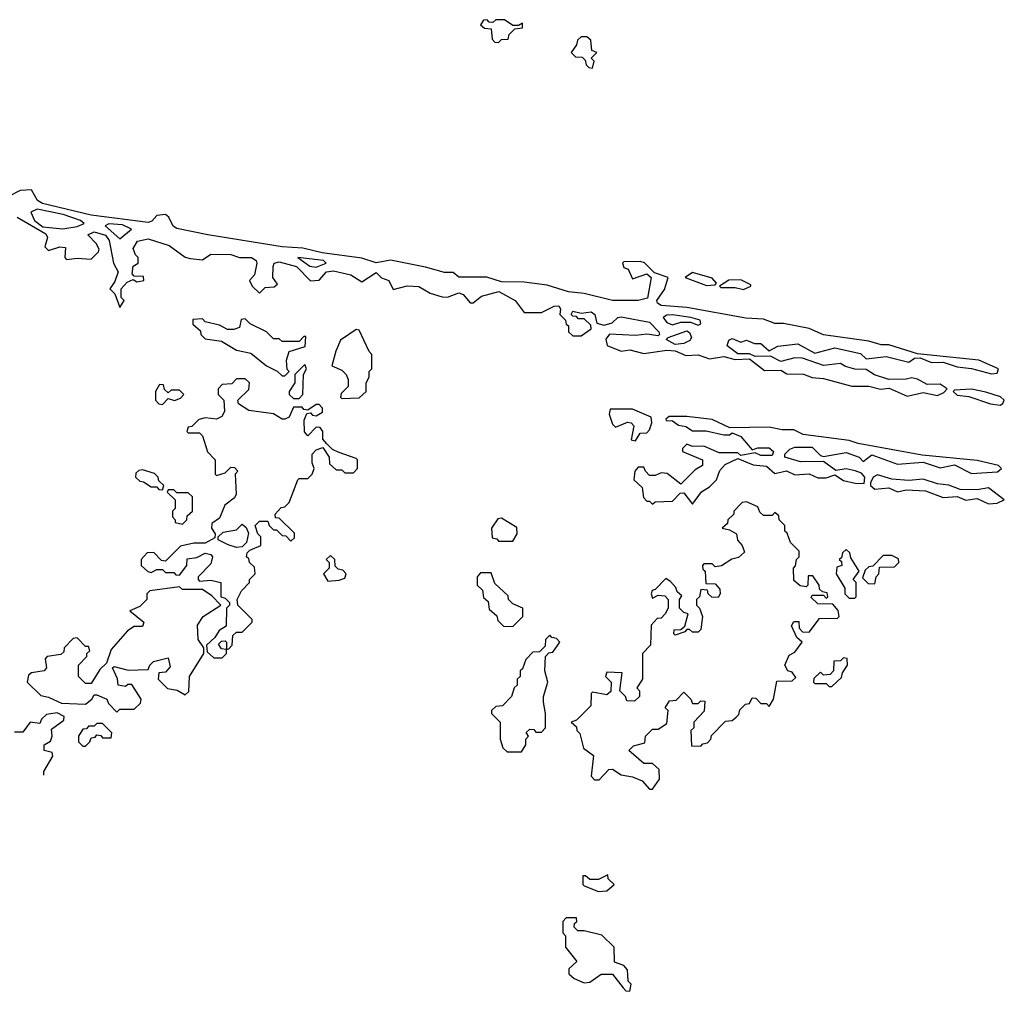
# Model space of a CAD drawing. Extents: x 2889633 to 3052318, y 540750 to 918690.
# Tile 162 of 256: x 2918794 to 2922250, y 711960 to 715370. Entities that reach past the tile are written whole.
import ezdxf

# ---------------------------------------------------------------- set-up
doc = ezdxf.new("R2010")
doc.units = 0

msp = doc.modelspace()

# ---------------------------------------------------------------- linework, layer by layer
at = {"layer": '0CON02XD'}
for points in [[(2920475, 715290), (2920485, 715300), (2920508.3, 715301.7), (2920511.7, 715318.3), (2920531.7, 715338.3), (2920558.3, 715341.7), (2920558.3, 715358.3), (2920545, 715350), (2920525, 715350), (2920495, 715370), (2920465, 715370), (2920455, 715360), (2920441.7, 715361.7), (2920435, 715370), (2920421.7, 715368.3), (2920411.7, 715351.7), (2920425, 715340), (2920448.3, 715338.3), (2920451.7, 715301.7), (2920461.7, 715291.7), (2920475, 715290)], [(2920805, 715200), (2920810, 715225), (2920800, 715235), (2920820, 715255), (2920801.7, 715261.7), (2920798.3, 715298.3), (2920785, 715310), (2920765, 715310), (2920751.7, 715298.3), (2920748.3, 715281.7), (2920730, 715255), (2920745, 715240), (2920768.3, 715238.3), (2920778.3, 715228.3), (2920781.7, 715211.7), (2920791.7, 715201.7), (2920805, 715200)], [(2918785, 714676.7), (2918885, 714618), (2918891.2, 714605), (2918882.5, 714572.5), (2918895, 714560), (2918935, 714572.5), (2918955, 714570), (2918952.5, 714535), (2918958.3, 714528.3), (2918995, 714533.3), (2919045, 714530), (2919070, 714555), (2919072.5, 714565), (2919062.5, 714585), (2919033.3, 714615), (2919055, 714625.7), (2919095, 714614), (2919107.5, 714595), (2919122.5, 714515), (2919140, 714485), (2919128.3, 714451.7), (2919110, 714425), (2919128.3, 714408.3), (2919145, 714360), (2919160, 714385), (2919150, 714395), (2919150, 714425), (2919170.7, 714449.3), (2919191.7, 714458.3), (2919205, 714450), (2919230, 714455), (2919228.3, 714468.3), (2919195, 714470), (2919188.3, 714478.3), (2919192.5, 714505), (2919210, 714515), (2919210, 714535), (2919200, 714545), (2919192.5, 714567.5), (2919206.7, 714593.3), (2919245, 714600.6), (2919317.9, 714577.9), (2919375, 714536.7), (2919391.7, 714531.7), (2919435, 714527.5), (2919465, 714546.7), (2919535, 714545.6), (2919565, 714535.8), (2919607.5, 714535), (2919623.3, 714525), (2919626.2, 714515), (2919617.5, 714475), (2919600, 714455), (2919610, 714435), (2919635, 714410), (2919655, 714430), (2919687, 714433), (2919698.3, 714441.7), (2919682.5, 714465), (2919683.6, 714503.6), (2919686.7, 714515), (2919705, 714520), (2919765, 714504), (2919815, 714453.8), (2919845, 714456.2), (2919871.2, 714485), (2919895, 714488.1), (2919956.7, 714475), (2919995, 714450), (2920045, 714482.5), (2920064.2, 714464.2), (2920090, 714455), (2920105, 714422.5), (2920154.1, 714435.9), (2920195, 714433.3), (2920235, 714410), (2920277, 714397), (2920295, 714396.7), (2920335, 714411.2), (2920350, 714405), (2920375, 714376.7), (2920385, 714376.7), (2920415, 714400), (2920476.1, 714416.1), (2920532.5, 714385), (2920565, 714342.5), (2920625, 714342.5), (2920670, 714365), (2920686.2, 714366.2), (2920692.5, 714355), (2920690, 714335), (2920710, 714315), (2920711.7, 714301.7), (2920720, 714295), (2920720, 714275), (2920735, 714260), (2920765, 714260), (2920800, 714285), (2920798.3, 714298.3), (2920775, 714320), (2920755, 714320), (2920748.3, 714328.3), (2920735, 714330), (2920730, 714335), (2920735, 714347.5), (2920765, 714340), (2920800, 714345), (2920812.5, 714335), (2920820, 714305), (2920845, 714297.5), (2920873.6, 714306.4), (2920893.3, 714325), (2920905, 714327.5), (2921005, 714308.8), (2921037.5, 714275), (2921040, 714265), (2921035, 714260), (2920995, 714266.7), (2920955, 714261.2), (2920863.6, 714266.4), (2920851.7, 714248.3), (2920856.4, 714226.4), (2920905, 714206.7), (2920935, 714211.2), (2920985, 714198.8), (2921065, 714210), (2921095, 714207.5), (2921131.7, 714191.7), (2921175, 714193.3), (2921215, 714180), (2921265, 714187.5), (2921305, 714177.5), (2921355, 714180), (2921408.3, 714138.3), (2921465, 714140), (2921486.7, 714126.7), (2921545, 714126.2), (2921575, 714113.8), (2921615, 714111.2), (2921715, 714083.3), (2921775, 714083.3), (2921815, 714073.3), (2921846.4, 714076.4), (2921909.3, 714049.3), (2921965, 714061.2), (2922015, 714051.2), (2922038.3, 714061.7), (2922050, 714075), (2922025, 714091.2), (2921979.3, 714089.3), (2921945, 714108.8), (2921925, 714113.3), (2921905, 714108.8), (2921845, 714106.7), (2921794.1, 714124.1), (2921765, 714142.5), (2921725, 714143.8), (2921692.3, 714152.3), (2921675, 714163.3), (2921615, 714156.2), (2921541.7, 714181.7), (2921515, 714183.3), (2921465, 714170), (2921429.3, 714189.3), (2921375, 714187.5), (2921355, 714197.5), (2921315, 714197.5), (2921277.5, 714225), (2921283.3, 714245), (2921295, 714251.2), (2921325, 714238.8), (2921345, 714245.8), (2921373.6, 714233.6), (2921395, 714233.8), (2921425, 714207.5), (2921455, 714223.8), (2921525, 714232), (2921585, 714200), (2921655, 714218), (2921745, 714198.8), (2921765, 714180), (2921835, 714188), (2921915, 714167.5), (2921935, 714182.5), (2921955, 714183.3), (2921995, 714166.7), (2922035, 714167.5), (2922085, 714151.2), (2922135, 714146.2), (2922205, 714127.5), (2922225, 714130), (2922230, 714145), (2922160, 714175), (2921945, 714197.5), (2921845, 714228.8), (2921818.3, 714228.3), (2921775, 714241.2), (2921615, 714264.2), (2921565, 714286.7), (2921475, 714303.8), (2921444.2, 714304.2), (2921405, 714318.8), (2921342.3, 714322.3), (2921135, 714360), (2921045, 714366.7), (2921032.5, 714375), (2921030, 714385), (2921057, 714423), (2921070, 714465), (2921021.7, 714481.7), (2920986.4, 714516.4), (2920971.7, 714521.7), (2920915, 714520), (2920910, 714515), (2920915, 714500), (2920930, 714495), (2920945, 714460), (2920995, 714477.5), (2921010, 714465), (2920997, 714393), (2920965, 714384), (2920875, 714384.3), (2920775, 714408.8), (2920720, 714415), (2920645, 714438.8), (2920565, 714448.8), (2920485, 714450), (2920433.6, 714466.4), (2920335, 714466.7), (2920315, 714482.5), (2920285, 714483.3), (2920218.3, 714501.7), (2920095, 714526.2), (2920045, 714516.7), (2919995, 714532.9), (2919855, 714551.9), (2919787.7, 714567.7), (2919715, 714573.3), (2919454.5, 714614.5), (2919345, 714637.5), (2919332, 714645), (2919317.3, 714677.3), (2919305, 714686.2), (2919275, 714683.3), (2919257.3, 714662.7), (2919245, 714658.8), (2919044.5, 714684.5), (2918873.3, 714725), (2918856.2, 714735), (2918835, 714772.5), (2918795, 714770), (2918755, 714750)], [(2918945, 714636), (2918995, 714644), (2919020, 714655), (2919007.5, 714665), (2918946.3, 714686.3), (2918855, 714705.6), (2918833.3, 714695), (2918845.7, 714665), (2918875, 714643.6), (2918945, 714636)], [(2919145, 714601.2), (2919186.7, 714635), (2919155, 714650), (2919106.2, 714653.8), (2919093.6, 714646.4), (2919145, 714601.2)], [(2919835, 714501.2), (2919870, 714515), (2919860, 714525), (2919770, 714535), (2919812.5, 714505), (2919835, 714501.2)], [(2921205, 714437.5), (2921235, 714440), (2921240, 714445), (2921225, 714462.5), (2921155, 714482.5), (2921130, 714465), (2921205, 714437.5)], [(2921335, 714423.3), (2921360, 714435), (2921360, 714440), (2921325, 714456.7), (2921283.6, 714456.4), (2921250, 714435), (2921255, 714430), (2921305, 714430), (2921335, 714423.3)], [(2919725, 714120), (2919740, 714135), (2919732.5, 714142.5), (2919730, 714175), (2919740, 714205), (2919796.4, 714223.6), (2919798.3, 714258.3), (2919791.7, 714258.3), (2919775, 714240), (2919715, 714240), (2919705, 714250), (2919685, 714250), (2919660, 714275), (2919603, 714303), (2919585, 714320), (2919571.7, 714318.3), (2919565, 714290), (2919545, 714282.5), (2919523, 714283), (2919495, 714297.5), (2919445, 714310), (2919435, 714320), (2919401.7, 714318.3), (2919401.7, 714301.7), (2919428.3, 714278.3), (2919430, 714265), (2919445, 714250), (2919501.7, 714241.7), (2919555, 714210), (2919605, 714200), (2919660, 714155), (2919697, 714137), (2919715, 714120), (2919725, 714120)], [(2921175, 714297.5), (2921185, 714302.5), (2921182.5, 714315), (2921150, 714325), (2921085, 714333.8), (2921065, 714333.3), (2921052.5, 714325), (2921065, 714306.7), (2921085, 714298.8), (2921115, 714308.8), (2921148.3, 714308.3), (2921175, 714297.5)], [(2919925, 714040), (2919985, 714042.5), (2920010, 714065), (2920010, 714095), (2920020, 714115), (2920020, 714135), (2920030, 714145), (2920030, 714195), (2920020, 714205), (2919985, 714280), (2919975, 714282.5), (2919920, 714245), (2919903, 714207), (2919890, 714155), (2919925, 714140), (2919940, 714125), (2919947, 714107), (2919947, 714083), (2919921.7, 714058.3), (2919920, 714045), (2919925, 714040)], [(2921095, 714230), (2921062.5, 714247.5), (2921070, 714255), (2921135, 714278), (2921145, 714272.5), (2921152.5, 714255), (2921146.4, 714243.6), (2921125, 714233.3), (2921095, 714230)], [(2919775, 714040), (2919787.5, 714055), (2919790, 714125), (2919800, 714145), (2919795, 714160), (2919760, 714125), (2919760, 714095), (2919740, 714065), (2919740, 714055), (2919755, 714040), (2919775, 714040)], [(2919505, 713130), (2919520, 713145), (2919520, 713160), (2919501.7, 713161.7), (2919491.7, 713178.3), (2919501.7, 713188.3), (2919515, 713190), (2919520, 713185), (2919520, 713160), (2919528.3, 713161.7), (2919540, 713175), (2919541.7, 713208.3), (2919555, 713220), (2919575, 713220), (2919610, 713255), (2919610, 713265), (2919560, 713315), (2919557.5, 713335), (2919572.5, 713365), (2919600, 713395), (2919600, 713405), (2919620, 713425), (2919618.3, 713448.3), (2919600, 713465), (2919598.3, 713478.3), (2919590, 713485), (2919591.7, 713498.3), (2919601.7, 713508.3), (2919640, 713525), (2919640, 713555), (2919630, 713565), (2919620, 713595), (2919635, 713610), (2919665, 713610), (2919670, 713595), (2919685, 713580), (2919695, 713580), (2919715, 713560), (2919728.3, 713558.3), (2919745, 713540), (2919758.3, 713551.7), (2919758.3, 713568.3), (2919705, 713620), (2919691.7, 713621.7), (2919690, 713635), (2919711.7, 713658.3), (2919725, 713660), (2919740, 713675), (2919770, 713755), (2919775, 713760), (2919805, 713760), (2919820, 713775), (2919827.5, 713795), (2919820, 713815), (2919820, 713845), (2919835, 713860), (2919858.3, 713868.3), (2919880, 713835), (2919881.7, 713811.7), (2919905, 713790), (2919925, 713790), (2919935, 713780), (2919965, 713780), (2919980, 713795), (2919980, 713825), (2919975, 713830), (2919911.7, 713851.7), (2919891.7, 713861.7), (2919871.7, 713881.7), (2919858.3, 713898.3), (2919857.5, 713925), (2919848.3, 713938.3), (2919835, 713940), (2919805, 713910), (2919793, 713923), (2919792.5, 713965), (2919801.7, 713988.3), (2919815, 713990), (2919821.7, 713981.7), (2919835, 713980), (2919857, 713993), (2919857, 714007), (2919845, 714020), (2919835, 714020), (2919805, 714000), (2919791.7, 714001.7), (2919785, 714010), (2919755, 714010), (2919740, 713975), (2919725, 713967.5), (2919715, 713967.5), (2919685, 713986.7), (2919598.3, 713998.3), (2919561.7, 714021.7), (2919560, 714035), (2919598.3, 714071.7), (2919600, 714095), (2919585, 714110), (2919555, 714110), (2919538.3, 714091.7), (2919505, 714090), (2919490, 714075), (2919490, 714055), (2919510, 714035), (2919512.5, 713995), (2919503, 713977), (2919485, 713967.5), (2919445, 713972.5), (2919423, 713967), (2919398.3, 713941.7), (2919385, 713940), (2919380, 713925), (2919385, 713920), (2919425, 713920), (2919435, 713910), (2919453, 713853), (2919480, 713825), (2919480, 713775), (2919485, 713770), (2919515, 713780), (2919535, 713800), (2919548.3, 713798.3), (2919560, 713785), (2919550, 713775), (2919553.3, 713705), (2919548.3, 713691.7), (2919513.6, 713666.4), (2919495, 713620), (2919468.3, 713601.7), (2919467.5, 713585), (2919480, 713565), (2919478.3, 713551.7), (2919445, 713532.5), (2919405, 713532.5), (2919358.3, 713521.7), (2919305, 713470), (2919291.7, 713471.7), (2919265, 713500), (2919241.7, 713498.3), (2919220, 713475), (2919220, 713455), (2919243, 713433), (2919255, 713430), (2919275, 713440), (2919295, 713440), (2919305, 713430), (2919335, 713430), (2919341.7, 713421.7), (2919355, 713420), (2919380, 713455), (2919381.7, 713478.3), (2919415, 713482.5), (2919445, 713497.5), (2919465, 713492.5), (2919470, 713485), (2919465, 713460), (2919420, 713415), (2919420, 713405), (2919425, 713400), (2919465, 713402.5), (2919500, 713395), (2919500, 713345), (2919515, 713340), (2919530, 713325), (2919530, 713315), (2919520, 713305), (2919518.3, 713241.7), (2919493.6, 713226.4), (2919478.3, 713201.7), (2919450, 713175), (2919451.7, 713151.7), (2919475, 713130), (2919505, 713130)], [(2919295, 714020), (2919315, 714040), (2919337, 714033), (2919358.3, 714041.7), (2919370, 714055), (2919355, 714070), (2919325, 714070), (2919315, 714060), (2919301.7, 714071.7), (2919298.3, 714088.3), (2919285, 714090), (2919270, 714065), (2919270, 714035), (2919281.7, 714021.7), (2919295, 714020)], [(2922235, 714017.5), (2922245, 714022.5), (2922250, 714035), (2922236.1, 714046.1), (2922185, 714063.3), (2922135, 714073.3), (2922075, 714070), (2922070, 714065), (2922085, 714052.5), (2922125, 714047.5), (2922201.7, 714021.7), (2922235, 714017.5)], [(2920955, 713892.5), (2920971.7, 713918.3), (2920995, 713920), (2921005, 713930), (2921012.5, 713955), (2921010, 713975), (2920945, 714003.3), (2920867, 714003), (2920863.3, 713985), (2920875, 713950), (2920885, 713940), (2920927, 713957), (2920940, 713955), (2920950, 713945), (2920940, 713895), (2920955, 713892.5)], [(2921155, 713670), (2921187, 713713), (2921215, 713730), (2921240, 713755), (2921251.7, 713788.3), (2921270.7, 713809.3), (2921315, 713830), (2921368.3, 713808.3), (2921415, 713802.5), (2921445, 713777.5), (2921485, 713786.7), (2921515, 713772.5), (2921565, 713776.2), (2921595, 713762.5), (2921625, 713762.5), (2921655, 713772.5), (2921685, 713753.3), (2921727, 713743), (2921757.5, 713742.5), (2921760, 713765), (2921748.8, 713778.8), (2921726.4, 713786.4), (2921695, 713793.3), (2921658.3, 713788.3), (2921615, 713820), (2921535, 713818.8), (2921480, 713835), (2921480, 713845), (2921497, 713863), (2921515, 713870), (2921575, 713870), (2921605, 713840), (2921615, 713837.5), (2921695, 713851.2), (2921740, 713835), (2921755, 713820), (2921785, 713842.5), (2921875, 713810), (2921965, 713816.7), (2922025, 713797.5), (2922075, 713807.5), (2922135, 713777.5), (2922226.4, 713783.6), (2922240, 713795), (2922230, 713805), (2922155, 713823.3), (2921961.7, 713841.7), (2921737.5, 713882.5), (2921705, 713893.3), (2921544.2, 713914.2), (2921510.7, 713930.7), (2921470.5, 713930.4), (2921425, 713940), (2921287, 713937), (2921225, 713966.7), (2921135, 713977.5), (2921073, 713977), (2921061.7, 713968.3), (2921063, 713963), (2921085, 713962.5), (2921106.7, 713946.7), (2921131.7, 713941.7), (2921155, 713927.5), (2921203, 713927), (2921265, 713912.5), (2921285, 713912.5), (2921295, 713920), (2921325, 713907.5), (2921365, 713860), (2921385, 713867.5), (2921425, 713867.5), (2921440, 713855), (2921435, 713840), (2921395, 713840), (2921375, 713850), (2921325, 713840), (2921315, 713850), (2921249.3, 713849.3), (2921195, 713873.3), (2921155, 713872.5), (2921135, 713880), (2921120, 713865), (2921120, 713855), (2921190, 713825), (2921190, 713805), (2921165, 713790), (2921115, 713740), (2921067, 713777), (2921045, 713780), (2921025, 713770), (2921005, 713770), (2920990, 713785), (2920985, 713800), (2920965, 713800), (2920952.5, 713785), (2920950, 713755), (2920978.3, 713728.3), (2920983, 713693), (2920995, 713680), (2921005, 713680), (2921015, 713670), (2921025, 713677.5), (2921085, 713680), (2921111.7, 713708.3), (2921125, 713710), (2921155, 713670)], [(2919295, 713720), (2919300, 713735), (2919281.7, 713751.7), (2919280, 713765), (2919267, 713777), (2919225, 713790), (2919211.7, 713788.3), (2919201.7, 713778.3), (2919200, 713765), (2919215, 713750), (2919228.3, 713748.3), (2919255, 713730), (2919275, 713730), (2919281.7, 713721.7), (2919295, 713720)], [(2922195, 713671.2), (2922225, 713673.3), (2922250, 713685), (2922195, 713727.5), (2922155, 713720), (2922095, 713721.2), (2922055, 713736.7), (2922015, 713741.2), (2921965, 713757.5), (2921915, 713753.3), (2921855, 713757.5), (2921805, 713772.5), (2921790, 713765), (2921780, 713745), (2921780, 713735), (2921795, 713722.5), (2921845, 713727.5), (2921875, 713712.5), (2921905, 713720), (2921973.6, 713716.4), (2922035, 713693.3), (2922085, 713696.7), (2922115, 713684), (2922155, 713690), (2922195, 713671.2)], [(2919365, 713600), (2919380, 713615), (2919381.7, 713628.3), (2919400, 713645), (2919400, 713695), (2919385, 713710), (2919345, 713710), (2919335, 713720), (2919315, 713720), (2919311.7, 713711.7), (2919340, 713685), (2919340, 713655), (2919330, 713645), (2919330, 713625), (2919340, 713615), (2919340, 713605), (2919365, 713600)], [(2921015, 712670), (2921040, 712705), (2921038.3, 712738.3), (2921015, 712760), (2920985, 712760), (2920932.5, 712805), (2920948.3, 712821.7), (2920988.3, 712831.7), (2920990, 712855), (2921015, 712880), (2921035, 712880), (2921065, 712900), (2921070, 712945), (2921060, 712955), (2921075, 712980), (2921098.3, 712981.7), (2921125, 713010), (2921150, 712985), (2921155, 712970), (2921175, 712970), (2921185, 712980), (2921198.3, 712978.3), (2921197, 712943), (2921160, 712905), (2921160, 712885), (2921150, 712875), (2921151.7, 712821.7), (2921185, 712820), (2921191.7, 712828.3), (2921208.3, 712831.7), (2921220, 712845), (2921221.7, 712858.3), (2921271.7, 712908.3), (2921295, 712910), (2921308.3, 712921.7), (2921318.3, 712931.7), (2921321.7, 712948.3), (2921341.7, 712968.3), (2921355, 712970), (2921365, 712990), (2921378.3, 712988.3), (2921395, 712970), (2921415, 712970), (2921425, 712960), (2921440, 712985), (2921451.7, 713048.3), (2921505, 713050), (2921518.3, 713061.7), (2921505, 713080), (2921490, 713085), (2921480, 713105), (2921495, 713140), (2921515, 713150), (2921540, 713185), (2921521.7, 713201.7), (2921503, 713243), (2921511.7, 713258.3), (2921528.3, 713258.3), (2921530, 713235), (2921541.7, 713221.7), (2921565, 713220), (2921601.7, 713268.3), (2921665, 713270), (2921670, 713275), (2921667, 713297), (2921648.3, 713318.3), (2921595, 713320), (2921571.7, 713341.7), (2921575, 713350), (2921615, 713350), (2921625, 713340), (2921630, 713345), (2921628.3, 713358.3), (2921611.7, 713361.7), (2921601.7, 713371.7), (2921600, 713385), (2921578.3, 713418.3), (2921561.7, 713418.3), (2921560, 713385), (2921555, 713380), (2921533, 713383), (2921511.7, 713401.7), (2921510, 713445), (2921517, 713453), (2921520, 713475), (2921530, 713485), (2921530, 713505), (2921500, 713535), (2921488.3, 713568.3), (2921480, 713575), (2921480, 713595), (2921460, 713615), (2921458.3, 713628.3), (2921445, 713640), (2921435, 713630), (2921405, 713630), (2921391.7, 713641.7), (2921385, 713660), (2921345, 713677.5), (2921330, 713675), (2921300, 713645), (2921300, 713635), (2921280, 713615), (2921278.3, 713601.7), (2921260, 713585), (2921285, 713580), (2921310, 713565), (2921313, 713543), (2921330, 713525), (2921338.3, 713501.7), (2921317, 713483), (2921293, 713477), (2921257, 713453), (2921235, 713450), (2921225, 713460), (2921195, 713460), (2921190, 713455), (2921191.7, 713441.7), (2921200, 713435), (2921201.7, 713391.7), (2921235, 713390), (2921251.7, 713371.7), (2921252.5, 713355), (2921245, 713342.5), (2921223, 713343), (2921210, 713355), (2921208.3, 713368.3), (2921185, 713370), (2921180, 713345), (2921170, 713335), (2921170, 713315), (2921180, 713305), (2921190, 713275), (2921185, 713230), (2921175, 713220), (2921155, 713220), (2921145, 713230), (2921135, 713230), (2921128.3, 713221.7), (2921095, 713210), (2921090, 713215), (2921091.7, 713228.3), (2921115, 713230), (2921128.3, 713241.7), (2921140, 713285), (2921125, 713290), (2921110, 713305), (2921110, 713335), (2921118.3, 713348.3), (2921101.7, 713361.7), (2921097, 713377), (2921078.3, 713398.3), (2921061.7, 713408.3), (2921025, 713370), (2921013.6, 713366.4), (2921010, 713355), (2921015, 713340), (2921035, 713350), (2921058.3, 713348.3), (2921070, 713335), (2921070, 713305), (2921060, 713285), (2921045, 713270), (2921031.7, 713268.3), (2921010, 713245), (2921007.5, 713175), (2920980, 713145), (2920980, 713055), (2920960, 713025), (2920970, 713015), (2920970, 712995), (2920951.7, 712978.3), (2920925, 712980), (2920920, 712995), (2920900, 713015), (2920908.3, 713078.3), (2920855, 713080), (2920850, 713065), (2920870, 713045), (2920868.3, 713011.7), (2920855, 713000), (2920805, 713010), (2920800, 713005), (2920798.3, 712961.7), (2920748.3, 712911.7), (2920730, 712905), (2920748.3, 712888.3), (2920750, 712875), (2920760, 712865), (2920773, 712813), (2920807.5, 712787.5), (2920800, 712715), (2920811.7, 712701.7), (2920828.3, 712701.7), (2920861.7, 712738.3), (2920875, 712740), (2920905, 712720), (2920945, 712712.5), (2920978.3, 712698.3), (2921005, 712670), (2921015, 712670)], [(2920525, 713540), (2920540, 713565), (2920538.3, 713588.3), (2920485, 713620), (2920471.7, 713618.3), (2920450, 713585), (2920451.7, 713551.7), (2920468.3, 713548.3), (2920475, 713540), (2920525, 713540)], [(2919555, 713517.5), (2919525, 713526.7), (2919490, 713545), (2919490, 713555), (2919508.3, 713571.7), (2919555, 713580), (2919575, 713600), (2919588.3, 713588.3), (2919597.5, 713567.5), (2919590, 713535), (2919575, 713520), (2919555, 713517.5)], [(2921725, 713340), (2921730, 713345), (2921730, 713395), (2921720, 713405), (2921740, 713435), (2921711.7, 713481.7), (2921708.3, 713498.3), (2921695, 713510), (2921681.7, 713498.3), (2921678.3, 713481.7), (2921670, 713475), (2921678.3, 713468.3), (2921680, 713455), (2921661.7, 713448.3), (2921660, 713425), (2921690, 713375), (2921690, 713355), (2921705, 713340), (2921725, 713340)], [(2919875, 713400), (2919915, 713402.5), (2919935, 713410), (2919940, 713425), (2919928.3, 713438.3), (2919911.7, 713441.7), (2919901.7, 713451.7), (2919900, 713475), (2919885, 713490), (2919870, 713475), (2919880, 713465), (2919880, 713445), (2919860, 713425), (2919875, 713400)], [(2921795, 713390), (2921800, 713415), (2921810, 713425), (2921811.7, 713448.3), (2921865, 713450), (2921880, 713465), (2921878.3, 713478.3), (2921855, 713490), (2921825, 713490), (2921788.3, 713451.7), (2921775, 713450), (2921761.7, 713438.3), (2921751.7, 713411.7), (2921771.7, 713391.7), (2921795, 713390)], [(2920525, 713240), (2920560, 713275), (2920560, 713305), (2920525, 713320), (2920510, 713335), (2920508.3, 713348.3), (2920461.7, 713391.7), (2920448.3, 713428.3), (2920411.7, 713428.3), (2920400, 713415), (2920400, 713385), (2920418.3, 713368.3), (2920421.7, 713341.7), (2920438.3, 713328.3), (2920441.7, 713301.7), (2920468.3, 713278.3), (2920471.7, 713261.7), (2920491.7, 713241.7), (2920525, 713240)], [(2919135, 712940), (2919145, 712950), (2919195, 712950), (2919218.3, 712971.7), (2919220, 712985), (2919187, 713037), (2919173, 713037), (2919165, 713030), (2919140, 713035), (2919137, 713057), (2919120, 713095), (2919125, 713100), (2919175, 713087.5), (2919245, 713090), (2919250, 713105), (2919263, 713117), (2919315, 713130), (2919321.7, 713098.3), (2919305, 713080), (2919281.7, 713078.3), (2919280, 713055), (2919313, 713023), (2919347, 713017), (2919375, 713000), (2919387.5, 713012.5), (2919390, 713065), (2919440, 713145), (2919440, 713165), (2919420, 713195), (2919417.5, 713245), (2919437.5, 713275), (2919500, 713315), (2919468.3, 713348.3), (2919435, 713370), (2919365, 713370), (2919355, 713380), (2919250, 713365), (2919240, 713355), (2919240, 713335), (2919215, 713310), (2919180, 713295), (2919230, 713255), (2919225, 713240), (2919195, 713240), (2919172.5, 713225), (2919115, 713160), (2919098.3, 713111.7), (2919075, 713090), (2919045, 713040), (2919025, 713040), (2919000, 713065), (2919000, 713105), (2919030, 713135), (2919030, 713145), (2919040, 713155), (2919035, 713170), (2919025, 713170), (2918995, 713200), (2918981.7, 713198.3), (2918950, 713165), (2918948.3, 713151.7), (2918938.3, 713141.7), (2918890, 713135), (2918883.3, 713126.7), (2918887.5, 713095), (2918880, 713085), (2918835, 713077.5), (2918825, 713070), (2918820, 713045), (2918868.3, 712998.3), (2918895, 712992.5), (2918940.7, 712970.7), (2919025, 712967.5), (2919047.5, 712985), (2919055, 713000), (2919065, 713000), (2919100, 712985), (2919105, 712970), (2919135, 712940)], [(2920555, 712800), (2920570, 712825), (2920570, 712845), (2920580, 712855), (2920571.7, 712868.3), (2920585, 712880), (2920598.3, 712878.3), (2920605, 712870), (2920625, 712870), (2920640, 712885), (2920640, 712935), (2920632.5, 712975), (2920632.5, 712995), (2920647.5, 713045), (2920637.5, 713085), (2920640, 713135), (2920651.7, 713148.3), (2920665, 713150), (2920690, 713185), (2920678.3, 713198.3), (2920661.7, 713201.7), (2920655, 713210), (2920640, 713195), (2920638.3, 713171.7), (2920618.3, 713151.7), (2920595, 713150), (2920570, 713125), (2920558.3, 713091.7), (2920550, 713085), (2920550, 713065), (2920540, 713055), (2920540, 713035), (2920530, 713025), (2920520, 712995), (2920488.3, 712961.7), (2920465, 712960), (2920450, 712945), (2920450, 712935), (2920480, 712905), (2920480, 712845), (2920490, 712815), (2920505, 712800), (2920555, 712800)], [(2921645, 713030), (2921678.3, 713061.7), (2921681.7, 713078.3), (2921700, 713105), (2921698.3, 713128.3), (2921685, 713130), (2921675, 713120), (2921651.7, 713118.3), (2921650, 713085), (2921638.3, 713071.7), (2921615, 713070), (2921605, 713080), (2921581.7, 713058.3), (2921580, 713045), (2921585, 713040), (2921625, 713040), (2921635, 713030), (2921645, 713030)], [(2918878.9, 712718.4), (2918878.3, 712731.7), (2918910, 712785), (2918908.3, 712798.3), (2918880, 712805), (2918880, 712825), (2918901.7, 712838.3), (2918907.5, 712855), (2918905, 712880), (2918948.3, 712911.7), (2918950, 712925), (2918925, 712937.5), (2918888.3, 712931.7), (2918870, 712915), (2918865, 712900), (2918830, 712905), (2918805, 712870), (2918775, 712870)], [(2919025, 712820), (2919040, 712835), (2919045, 712850), (2919058.3, 712851.7), (2919065, 712860), (2919078.3, 712858.3), (2919085, 712850), (2919115, 712850), (2919117, 712867), (2919085, 712900), (2919065, 712900), (2919055, 712890), (2919035, 712890), (2919028.3, 712881.7), (2919015, 712880), (2919000, 712855), (2919000, 712835), (2919015, 712820), (2919025, 712820)], [(2920825, 712310), (2920855, 712312.5), (2920880, 712335), (2920860, 712355), (2920858.3, 712368.3), (2920825, 712352.5), (2920795, 712352.5), (2920780, 712365), (2920770, 712365), (2920770, 712335), (2920775, 712330), (2920825, 712310)], [(2920935, 711960), (2920940, 711985), (2920930, 711995), (2920927.5, 712035), (2920915, 712050), (2920881.7, 712061.7), (2920880, 712115), (2920837, 712157), (2920775, 712172.5), (2920752.5, 712172.5), (2920740, 712185), (2920741.7, 712198.3), (2920750, 712205), (2920748.3, 712218.3), (2920711.7, 712218.3), (2920700, 712205), (2920700, 712165), (2920710, 712155), (2920710, 712115), (2920750, 712065), (2920721.7, 712038.3), (2920721.7, 712021.7), (2920740, 712005), (2920775, 711990), (2920795, 711992.5), (2920835, 712020), (2920875, 712020), (2920911.7, 711971.7), (2920921.7, 711961.7), (2920935, 711960)]]:
    msp.add_lwpolyline(points, dxfattribs=at)

doc.saveas('drawing.dxf')
